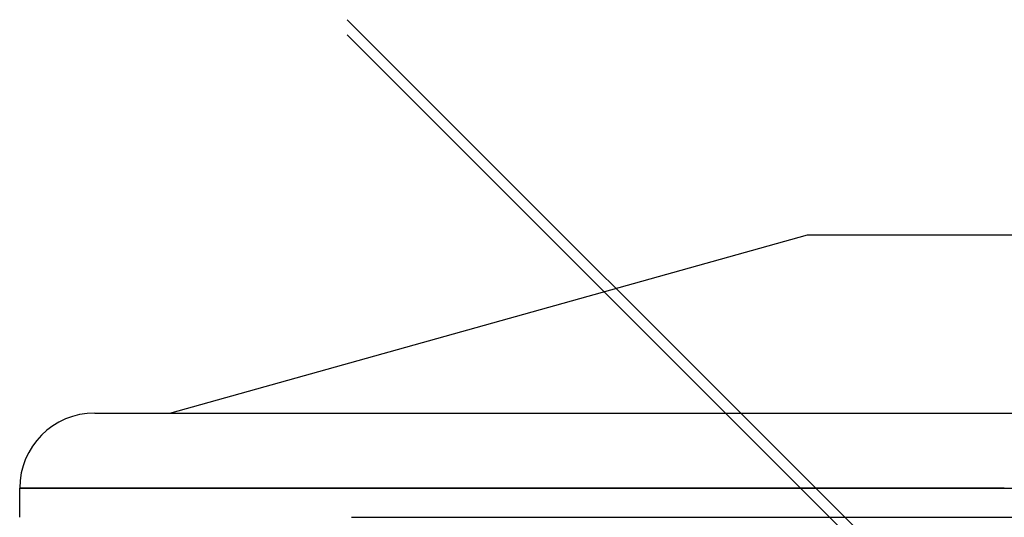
# Model space of a CAD drawing. Header units: millimetres. Extents: x -575 to 575, y -407 to 370.
# Tile 8 of 16: x -575 to 0, y 79 to 370. Entities that reach past the tile are written whole.
import ezdxf

# ---------------------------------------------------------------- set-up
doc = ezdxf.new("R2010")
doc.units = ezdxf.units.MM
doc.layers.add('HIDDEN', color=7, linetype='Continuous')
doc.layers.add('THICK', color=7, linetype='Continuous')

msp = doc.modelspace()

# ---------------------------------------------------------------- linework, layer by layer
at = {"layer": 'HIDDEN'}
for p, q in [((0, 96.08), (-575, 96.08)), ((-381.25, 79), (381.25, 79))]:
    msp.add_line(p, q, dxfattribs=at)
at = {"layer": 'THICK'}
for p, q in [((21.73, -35.77), (-383.75, 369.71)), ((383.75, -406.58), (-383.75, 360.92)), ((-487.4, 139.88), (-115, 244)), ((-115, 244), (115, 244)), ((-531.2, 139.88), (0, 139.88)), ((0, 139.88), (531.2, 139.88)), ((-575, 96.08), (0, 96.08)), ((-575, 79), (-575, 96.08)), ((0, 96.08), (575, 96.08))]:
    msp.add_line(p, q, dxfattribs=at)
msp.add_arc((-531.2, 96.08), 43.8, 90.00004, 180.00002, dxfattribs=at)

doc.saveas('drawing.dxf')
